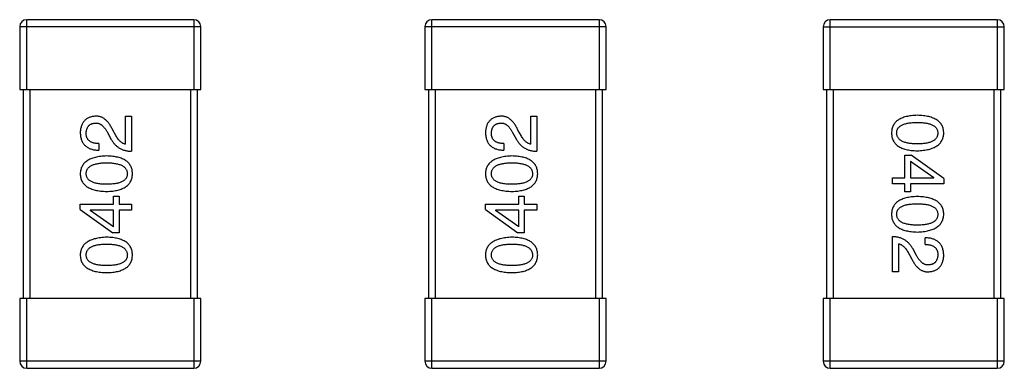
# Model space of a CAD drawing. Header units: millimetres. Extents: x 134 to 283, y 142 to 332.
# Tile 47 of 145: x 207.07 to 209.9, y 169.05 to 170.05. Entities that reach past the tile are written whole.
import ezdxf

# ---------------------------------------------------------------- set-up
doc = ezdxf.new("R2010")
doc.units = ezdxf.units.MM
doc.header["$LTSCALE"] = 0.1
doc.layers.get('0').update_dxf_attribs({"linetype": 'CONTINUOUS'})

msp = doc.modelspace()

# ---------------------------------------------------------------- linework, layer by layer
at = {"color": 7, "linetype": 'Continuous'}
for p, q in [((207.5726, 170.0504), (207.0926, 170.0504)), ((207.0926, 169.8504), (207.0926, 170.0504)), ((207.5726, 170.0504), (207.5726, 169.8504)), ((208.7358, 170.0504), (208.2558, 170.0504)), ((208.2558, 169.8504), (208.2558, 170.0504)), ((208.7358, 170.0504), (208.7358, 169.8504)), ((209.879, 170.0502), (209.399, 170.0502)), ((209.399, 169.8502), (209.399, 170.0502)), ((209.879, 170.0502), (209.879, 169.8502)), ((207.0726, 170.0304), (207.5926, 170.0304)), ((207.0726, 170.0304), (207.0726, 169.8504)), ((207.5926, 169.8504), (207.5926, 170.0304)), ((208.2358, 170.0304), (208.7558, 170.0304)), ((208.2358, 170.0304), (208.2358, 169.8504)), ((208.7558, 169.8504), (208.7558, 170.0304)), ((209.379, 170.0302), (209.899, 170.0302)), ((209.379, 170.0302), (209.379, 169.8502)), ((209.899, 169.8502), (209.899, 170.0302)), ((207.0726, 169.8504), (207.5926, 169.8504)), ((207.0826, 169.8504), (207.0826, 169.2504)), ((207.1026, 169.2504), (207.1026, 169.8504)), ((207.5626, 169.8504), (207.5626, 169.2504)), ((207.5826, 169.2504), (207.5826, 169.8504)), ((208.2358, 169.8504), (208.7558, 169.8504)), ((208.2458, 169.8504), (208.2458, 169.2504)), ((208.2658, 169.2504), (208.2658, 169.8504)), ((208.7258, 169.8504), (208.7258, 169.2504)), ((208.7458, 169.2504), (208.7458, 169.8504)), ((209.379, 169.8502), (209.899, 169.8502)), ((209.389, 169.8502), (209.389, 169.2502)), ((209.409, 169.2502), (209.409, 169.8502)), ((209.869, 169.8502), (209.869, 169.2502)), ((209.889, 169.2502), (209.889, 169.8502)), ((207.3766, 169.7735), (207.3938, 169.7735)), ((207.3766, 169.6932), (207.3766, 169.7735)), ((207.3938, 169.7735), (207.3938, 169.6727)), ((208.5398, 169.7735), (208.557, 169.7735)), ((208.5398, 169.6932), (208.5398, 169.7735)), ((208.557, 169.7735), (208.557, 169.6727)), ((207.3488, 169.7178), (207.3397, 169.7333)), ((208.5119, 169.7178), (208.5029, 169.7333)), ((207.3242, 169.7268), (207.3356, 169.7071)), ((208.4874, 169.7268), (208.4988, 169.7071)), ((207.2996, 169.6948), (207.2996, 169.6759)), ((208.4628, 169.6948), (208.4628, 169.6759)), ((209.6138, 169.6619), (209.6319, 169.6619)), ((209.6138, 169.5971), (209.6138, 169.6619)), ((209.6294, 169.6446), (209.6966, 169.5979)), ((209.6294, 169.6446), (209.6294, 169.5971)), ((209.7253, 169.5946), (209.6319, 169.6619)), ((209.5778, 169.5971), (209.6138, 169.5971)), ((209.5778, 169.5791), (209.5778, 169.5971)), ((209.6294, 169.5971), (209.6966, 169.5971)), ((209.6966, 169.5971), (209.6966, 169.5979)), ((209.7253, 169.5946), (209.7253, 169.5791)), ((209.6138, 169.5791), (209.5778, 169.5791)), ((209.6138, 169.5569), (209.6138, 169.5791)), ((209.7253, 169.5791), (209.6294, 169.5791)), ((209.6294, 169.5791), (209.6294, 169.5569)), ((207.3422, 169.5436), (207.3578, 169.5436)), ((207.3422, 169.5215), (207.3422, 169.5436)), ((207.3578, 169.5436), (207.3578, 169.5215)), ((208.5054, 169.5436), (208.521, 169.5436)), ((208.5054, 169.5215), (208.5054, 169.5436)), ((208.521, 169.5436), (208.521, 169.5215)), ((209.6294, 169.5569), (209.6138, 169.5569)), ((207.2463, 169.5215), (207.3422, 169.5215)), ((207.2463, 169.5059), (207.2463, 169.5215)), ((207.2463, 169.5059), (207.3397, 169.4387)), ((207.3422, 169.5035), (207.275, 169.5035)), ((207.275, 169.5035), (207.275, 169.5026)), ((207.3422, 169.4559), (207.275, 169.5026)), ((207.3422, 169.4559), (207.3422, 169.5035)), ((207.3578, 169.5215), (207.3938, 169.5215)), ((207.3938, 169.5035), (207.3578, 169.5035)), ((207.3578, 169.5035), (207.3578, 169.4387)), ((207.3938, 169.5215), (207.3938, 169.5035)), ((208.4095, 169.5215), (208.5054, 169.5215)), ((208.4095, 169.5059), (208.4095, 169.5215)), ((208.4095, 169.5059), (208.5029, 169.4387)), ((208.5054, 169.5035), (208.4382, 169.5035)), ((208.4382, 169.5035), (208.4382, 169.5026)), ((208.5054, 169.4559), (208.4382, 169.5026)), ((208.5054, 169.4559), (208.5054, 169.5035)), ((208.521, 169.5215), (208.557, 169.5215)), ((208.557, 169.5035), (208.521, 169.5035)), ((208.521, 169.5035), (208.521, 169.4387)), ((208.557, 169.5215), (208.557, 169.5035)), ((207.3578, 169.4387), (207.3397, 169.4387)), ((208.521, 169.4387), (208.5029, 169.4387)), ((209.5778, 169.3271), (209.5778, 169.4279)), ((209.672, 169.4058), (209.672, 169.4246)), ((209.595, 169.4074), (209.595, 169.3271)), ((209.6474, 169.3738), (209.636, 169.3935)), ((209.6228, 169.3828), (209.6319, 169.3672)), ((209.595, 169.3271), (209.5778, 169.3271)), ((207.5926, 169.2504), (207.0726, 169.2504)), ((207.0726, 169.2504), (207.0726, 169.0704)), ((207.0926, 169.0504), (207.0926, 169.2504)), ((207.5726, 169.2504), (207.5726, 169.0504)), ((207.5926, 169.0704), (207.5926, 169.2504)), ((208.7558, 169.2504), (208.2358, 169.2504)), ((208.2358, 169.2504), (208.2358, 169.0704)), ((208.2558, 169.0504), (208.2558, 169.2504)), ((208.7358, 169.2504), (208.7358, 169.0504)), ((208.7558, 169.0704), (208.7558, 169.2504)), ((209.899, 169.2502), (209.379, 169.2502)), ((209.379, 169.2502), (209.379, 169.0702)), ((209.399, 169.0502), (209.399, 169.2502)), ((209.879, 169.2502), (209.879, 169.0502)), ((209.899, 169.0702), (209.899, 169.2502)), ((207.5926, 169.0704), (207.0726, 169.0704)), ((207.0926, 169.0504), (207.5726, 169.0504)), ((208.7558, 169.0704), (208.2358, 169.0704)), ((208.2558, 169.0504), (208.7358, 169.0504)), ((209.899, 169.0702), (209.379, 169.0702)), ((209.399, 169.0502), (209.879, 169.0502))]:
    msp.add_line(p, q, dxfattribs=at)
for centre, start, end in [((207.0926, 170.0304), 90, 180), ((207.5726, 170.0304), 0, 90), ((208.2558, 170.0304), 90, 180), ((208.7358, 170.0304), 0, 90), ((209.399, 170.0302), 90, 180), ((209.879, 170.0302), 0, 90), ((207.0926, 169.0704), 180, 270), ((207.5726, 169.0704), 270, 0), ((208.2558, 169.0704), 180, 270), ((208.7358, 169.0704), 270, 0), ((209.399, 169.0702), 180, 270), ((209.879, 169.0702), 270, 0)]:
    msp.add_arc(centre, 0.02, start, end, dxfattribs=at)
for points, knots in [([(207.2906, 169.7735), (207.2889, 169.7734), (207.2856, 169.7731), (207.2808, 169.7723), (207.2763, 169.7712), (207.2721, 169.7697), (207.2683, 169.7679), (207.2647, 169.7659), (207.2615, 169.7634), (207.2585, 169.7606), (207.2559, 169.7575), (207.2536, 169.7541), (207.2516, 169.7503), (207.2499, 169.7463), (207.2485, 169.7418), (207.2474, 169.7371), (207.2467, 169.7321), (207.2464, 169.7286), (207.2463, 169.7268)], [0, 0, 0, 0, 0.070688, 0.137741, 0.201612, 0.262778, 0.321223, 0.378455, 0.434411, 0.490146, 0.546362, 0.603392, 0.662208, 0.723401, 0.787372, 0.85442, 0.925153, 1, 1, 1, 1]), ([(207.3397, 169.7333), (207.339, 169.735), (207.3374, 169.7383), (207.3349, 169.743), (207.3324, 169.7474), (207.3297, 169.7515), (207.3269, 169.7552), (207.3241, 169.7586), (207.3211, 169.7616), (207.3181, 169.7643), (207.315, 169.7666), (207.3117, 169.7686), (207.3084, 169.7703), (207.305, 169.7717), (207.3015, 169.7726), (207.298, 169.7733), (207.2943, 169.7736), (207.2918, 169.7735), (207.2906, 169.7735)], [0, 0, 0, 0, 0.082731, 0.161257, 0.236138, 0.307554, 0.375712, 0.440848, 0.502916, 0.562567, 0.619798, 0.675716, 0.73039, 0.78386, 0.837315, 0.890547, 0.944917, 1, 1, 1, 1]), ([(208.4537, 169.7735), (208.4521, 169.7734), (208.4488, 169.7731), (208.444, 169.7723), (208.4395, 169.7712), (208.4353, 169.7697), (208.4315, 169.7679), (208.4279, 169.7659), (208.4246, 169.7634), (208.4217, 169.7606), (208.4191, 169.7575), (208.4168, 169.7541), (208.4148, 169.7503), (208.4131, 169.7463), (208.4117, 169.7418), (208.4106, 169.7371), (208.4099, 169.7321), (208.4096, 169.7286), (208.4095, 169.7268)], [0, 0, 0, 0, 0.070688, 0.137741, 0.201612, 0.262778, 0.321223, 0.378455, 0.434411, 0.490146, 0.546362, 0.603392, 0.662208, 0.723401, 0.787372, 0.85442, 0.925153, 1, 1, 1, 1]), ([(208.5029, 169.7333), (208.5021, 169.735), (208.5006, 169.7383), (208.4981, 169.743), (208.4955, 169.7474), (208.4929, 169.7515), (208.4901, 169.7552), (208.4873, 169.7586), (208.4843, 169.7616), (208.4813, 169.7643), (208.4782, 169.7666), (208.4749, 169.7686), (208.4716, 169.7703), (208.4682, 169.7717), (208.4647, 169.7726), (208.4611, 169.7733), (208.4575, 169.7736), (208.455, 169.7735), (208.4537, 169.7735)], [0, 0, 0, 0, 0.082731, 0.161257, 0.236138, 0.307554, 0.375712, 0.440848, 0.502916, 0.562567, 0.619798, 0.675716, 0.73039, 0.78386, 0.837315, 0.890547, 0.944917, 1, 1, 1, 1]), ([(209.6491, 169.776), (209.6461, 169.7759), (209.6404, 169.7757), (209.6321, 169.7749), (209.6244, 169.7738), (209.6172, 169.7723), (209.6106, 169.7704), (209.6046, 169.7682), (209.5991, 169.7656), (209.5942, 169.7626), (209.5898, 169.7592), (209.586, 169.7555), (209.5828, 169.7513), (209.5801, 169.7468), (209.578, 169.7419), (209.5765, 169.7367), (209.5756, 169.731), (209.5754, 169.7271), (209.5753, 169.7252)], [0, 0, 0, 0, 0.087693, 0.170223, 0.247496, 0.319826, 0.387768, 0.451403, 0.511459, 0.568358, 0.622671, 0.675251, 0.726739, 0.778422, 0.830759, 0.884394, 0.940865, 1, 1, 1, 1]), ([(209.7253, 169.7252), (209.7252, 169.7271), (209.725, 169.731), (209.7241, 169.7367), (209.7225, 169.7419), (209.7203, 169.7468), (209.7176, 169.7513), (209.7142, 169.7555), (209.7103, 169.7592), (209.7058, 169.7626), (209.7007, 169.7656), (209.695, 169.7682), (209.6888, 169.7704), (209.682, 169.7723), (209.6746, 169.7738), (209.6666, 169.7749), (209.658, 169.7757), (209.6521, 169.7759), (209.6491, 169.776)], [0, 0, 0, 0, 0.057911, 0.113262, 0.165956, 0.217443, 0.268511, 0.319665, 0.372, 0.426129, 0.483365, 0.543779, 0.607756, 0.676562, 0.749704, 0.827713, 0.911177, 1, 1, 1, 1]), ([(207.2635, 169.7243), (207.2636, 169.7254), (207.2637, 169.7276), (207.264, 169.7308), (207.2647, 169.7338), (207.2654, 169.7366), (207.2664, 169.7391), (207.2675, 169.7415), (207.2689, 169.7437), (207.2704, 169.7457), (207.2722, 169.7474), (207.2741, 169.749), (207.2763, 169.7503), (207.2786, 169.7514), (207.2811, 169.7523), (207.2838, 169.7531), (207.2867, 169.7536), (207.2887, 169.7537), (207.2897, 169.7538)], [0, 0, 0, 0, 0.076112, 0.148436, 0.216883, 0.281466, 0.34298, 0.402356, 0.459881, 0.51546, 0.571111, 0.62658, 0.683162, 0.741007, 0.801404, 0.863825, 0.930544, 1, 1, 1, 1]), ([(207.2897, 169.7538), (207.2906, 169.7539), (207.2922, 169.754), (207.2946, 169.7538), (207.297, 169.7534), (207.2993, 169.7528), (207.3016, 169.7519), (207.3038, 169.7508), (207.3061, 169.7495), (207.3082, 169.7479), (207.3104, 169.7461), (207.3125, 169.744), (207.3145, 169.7417), (207.3166, 169.7392), (207.3185, 169.7364), (207.3205, 169.7334), (207.3224, 169.7302), (207.3236, 169.7279), (207.3242, 169.7268)], [0, 0, 0, 0, 0.052237, 0.103888, 0.155485, 0.207395, 0.259864, 0.31356, 0.369176, 0.4266, 0.486836, 0.550048, 0.61567, 0.685271, 0.75824, 0.834614, 0.915635, 1, 1, 1, 1]), ([(208.4267, 169.7243), (208.4268, 169.7254), (208.4269, 169.7276), (208.4272, 169.7308), (208.4278, 169.7338), (208.4286, 169.7366), (208.4296, 169.7391), (208.4307, 169.7415), (208.4321, 169.7437), (208.4336, 169.7457), (208.4354, 169.7474), (208.4373, 169.749), (208.4394, 169.7503), (208.4418, 169.7514), (208.4443, 169.7523), (208.447, 169.7531), (208.4499, 169.7536), (208.4519, 169.7537), (208.4529, 169.7538)], [0, 0, 0, 0, 0.076112, 0.148436, 0.216883, 0.281466, 0.34298, 0.402356, 0.459881, 0.51546, 0.571111, 0.62658, 0.683162, 0.741007, 0.801404, 0.863825, 0.930544, 1, 1, 1, 1]), ([(208.4529, 169.7538), (208.4537, 169.7539), (208.4553, 169.754), (208.4578, 169.7538), (208.4601, 169.7534), (208.4625, 169.7528), (208.4648, 169.7519), (208.467, 169.7508), (208.4692, 169.7495), (208.4714, 169.7479), (208.4736, 169.7461), (208.4756, 169.744), (208.4777, 169.7417), (208.4797, 169.7392), (208.4817, 169.7364), (208.4836, 169.7334), (208.4856, 169.7302), (208.4867, 169.7279), (208.4874, 169.7268)], [0, 0, 0, 0, 0.052237, 0.103888, 0.155485, 0.207395, 0.259864, 0.31356, 0.369176, 0.4266, 0.486836, 0.550048, 0.61567, 0.685271, 0.75824, 0.834614, 0.915635, 1, 1, 1, 1]), ([(209.59, 169.7252), (209.5901, 169.7264), (209.5902, 169.7288), (209.5909, 169.7323), (209.592, 169.7355), (209.5937, 169.7385), (209.5958, 169.7412), (209.5983, 169.7438), (209.6014, 169.746), (209.6049, 169.748), (209.6088, 169.7498), (209.6132, 169.7513), (209.6181, 169.7526), (209.6234, 169.7537), (209.6291, 169.7545), (209.6354, 169.755), (209.6421, 169.7554), (209.6467, 169.7555), (209.6491, 169.7555)], [0, 0, 0, 0, 0.049766, 0.097012, 0.143225, 0.188786, 0.235079, 0.282962, 0.333687, 0.387747, 0.445963, 0.508657, 0.576545, 0.649868, 0.72822, 0.812712, 0.903543, 1, 1, 1, 1]), ([(209.6491, 169.7555), (209.6514, 169.7555), (209.6561, 169.7554), (209.6628, 169.755), (209.669, 169.7545), (209.6748, 169.7537), (209.6801, 169.7526), (209.6849, 169.7513), (209.6893, 169.7498), (209.6933, 169.748), (209.6968, 169.746), (209.6998, 169.7438), (209.7023, 169.7412), (209.7045, 169.7385), (209.7061, 169.7355), (209.7073, 169.7323), (209.7079, 169.7288), (209.708, 169.7264), (209.7081, 169.7252)], [0, 0, 0, 0, 0.096452, 0.187278, 0.271765, 0.350519, 0.423437, 0.491321, 0.554011, 0.612224, 0.666281, 0.717003, 0.764884, 0.811423, 0.856783, 0.902993, 0.950236, 1, 1, 1, 1]), ([(207.2463, 169.7268), (207.2464, 169.7247), (207.2466, 169.7208), (207.2474, 169.7151), (207.2486, 169.7098), (207.2501, 169.7049), (207.2521, 169.7003), (207.2545, 169.6962), (207.2572, 169.6924), (207.2604, 169.689), (207.2639, 169.686), (207.2679, 169.6834), (207.2722, 169.6812), (207.2769, 169.6793), (207.282, 169.6779), (207.2875, 169.6768), (207.2934, 169.6762), (207.2975, 169.676), (207.2996, 169.6759)], [0, 0, 0, 0, 0.07282, 0.141057, 0.2062, 0.267672, 0.326735, 0.383519, 0.439188, 0.494454, 0.549628, 0.605958, 0.66397, 0.72402, 0.787502, 0.854127, 0.925065, 1, 1, 1, 1]), ([(207.2996, 169.6948), (207.2981, 169.6949), (207.2953, 169.695), (207.2912, 169.6954), (207.2874, 169.696), (207.2839, 169.6969), (207.2806, 169.698), (207.2776, 169.6992), (207.2749, 169.7008), (207.2725, 169.7025), (207.2704, 169.7045), (207.2685, 169.7067), (207.267, 169.7091), (207.2657, 169.7117), (207.2647, 169.7146), (207.264, 169.7176), (207.2636, 169.7209), (207.2635, 169.7231), (207.2635, 169.7243)], [0, 0, 0, 0, 0.082594, 0.15978, 0.232961, 0.301462, 0.365595, 0.426678, 0.484662, 0.540809, 0.595146, 0.648401, 0.702272, 0.757102, 0.813447, 0.872233, 0.934055, 1, 1, 1, 1]), ([(207.3356, 169.7071), (207.3364, 169.7057), (207.3379, 169.703), (207.3404, 169.6992), (207.3431, 169.6956), (207.346, 169.6923), (207.349, 169.6893), (207.3523, 169.6865), (207.3556, 169.6839), (207.3592, 169.6816), (207.3629, 169.6796), (207.3668, 169.6778), (207.3709, 169.6763), (207.3752, 169.6751), (207.3796, 169.6741), (207.3842, 169.6734), (207.389, 169.6729), (207.3922, 169.6727), (207.3938, 169.6727)], [0, 0, 0, 0, 0.065828, 0.130094, 0.192451, 0.254037, 0.313974, 0.373757, 0.433048, 0.492243, 0.551902, 0.611758, 0.672678, 0.734814, 0.798569, 0.863693, 0.930488, 1, 1, 1, 1]), ([(207.3766, 169.6932), (207.3753, 169.6934), (207.3727, 169.6939), (207.3689, 169.6956), (207.3653, 169.6977), (207.3617, 169.7006), (207.3583, 169.704), (207.355, 169.708), (207.3517, 169.7126), (207.3498, 169.716), (207.3488, 169.7178)], [0, 0, 0, 0, 0.103034, 0.208166, 0.318255, 0.434664, 0.559728, 0.695394, 0.841708, 1, 1, 1, 1]), ([(208.4095, 169.7268), (208.4096, 169.7247), (208.4098, 169.7208), (208.4106, 169.7151), (208.4117, 169.7098), (208.4133, 169.7049), (208.4153, 169.7003), (208.4176, 169.6962), (208.4204, 169.6924), (208.4236, 169.689), (208.4271, 169.686), (208.4311, 169.6834), (208.4354, 169.6812), (208.4401, 169.6793), (208.4452, 169.6779), (208.4507, 169.6768), (208.4566, 169.6762), (208.4607, 169.676), (208.4628, 169.6759)], [0, 0, 0, 0, 0.07282, 0.141057, 0.2062, 0.267672, 0.326735, 0.383519, 0.439188, 0.494454, 0.549628, 0.605958, 0.66397, 0.72402, 0.787502, 0.854127, 0.925065, 1, 1, 1, 1]), ([(208.4628, 169.6948), (208.4613, 169.6949), (208.4585, 169.695), (208.4544, 169.6954), (208.4506, 169.696), (208.447, 169.6969), (208.4438, 169.698), (208.4408, 169.6992), (208.4381, 169.7008), (208.4357, 169.7025), (208.4336, 169.7045), (208.4317, 169.7067), (208.4302, 169.7091), (208.4289, 169.7117), (208.4279, 169.7146), (208.4272, 169.7176), (208.4268, 169.7209), (208.4267, 169.7231), (208.4267, 169.7243)], [0, 0, 0, 0, 0.082594, 0.15978, 0.232961, 0.301462, 0.365595, 0.426678, 0.484662, 0.540809, 0.595146, 0.648401, 0.702272, 0.757102, 0.813447, 0.872233, 0.934055, 1, 1, 1, 1]), ([(208.4988, 169.7071), (208.4996, 169.7057), (208.5011, 169.703), (208.5036, 169.6992), (208.5063, 169.6956), (208.5092, 169.6923), (208.5122, 169.6893), (208.5154, 169.6865), (208.5188, 169.6839), (208.5224, 169.6816), (208.5261, 169.6796), (208.53, 169.6778), (208.5341, 169.6763), (208.5383, 169.6751), (208.5428, 169.6741), (208.5474, 169.6734), (208.5521, 169.6729), (208.5554, 169.6727), (208.557, 169.6727)], [0, 0, 0, 0, 0.065828, 0.130094, 0.192451, 0.254037, 0.313974, 0.373757, 0.433048, 0.492243, 0.551902, 0.611758, 0.672678, 0.734814, 0.798569, 0.863693, 0.930488, 1, 1, 1, 1]), ([(208.5398, 169.6932), (208.5385, 169.6934), (208.5359, 169.6939), (208.5321, 169.6956), (208.5285, 169.6977), (208.5249, 169.7006), (208.5215, 169.704), (208.5181, 169.708), (208.5149, 169.7126), (208.513, 169.716), (208.5119, 169.7178)], [0, 0, 0, 0, 0.103034, 0.208166, 0.318255, 0.434664, 0.559728, 0.695394, 0.841708, 1, 1, 1, 1]), ([(209.5753, 169.7252), (209.5754, 169.7232), (209.5756, 169.7193), (209.5765, 169.7137), (209.578, 169.7084), (209.5801, 169.7035), (209.5828, 169.699), (209.586, 169.6948), (209.5898, 169.6911), (209.5941, 169.6877), (209.5991, 169.6847), (209.6046, 169.6821), (209.6106, 169.6799), (209.6172, 169.678), (209.6244, 169.6765), (209.6321, 169.6754), (209.6404, 169.6746), (209.6461, 169.6744), (209.6491, 169.6743)], [0, 0, 0, 0, 0.059134, 0.115603, 0.169236, 0.221572, 0.273254, 0.32474, 0.377319, 0.431815, 0.488555, 0.548609, 0.612242, 0.680182, 0.75251, 0.829782, 0.91231, 1, 1, 1, 1]), ([(209.6491, 169.694), (209.6467, 169.694), (209.6422, 169.6941), (209.6356, 169.6944), (209.6294, 169.695), (209.6237, 169.6959), (209.6184, 169.697), (209.6136, 169.6983), (209.6092, 169.6999), (209.6053, 169.7017), (209.6018, 169.7038), (209.5987, 169.7061), (209.5961, 169.7086), (209.594, 169.7115), (209.5923, 169.7146), (209.5911, 169.7179), (209.5903, 169.7214), (209.5901, 169.7239), (209.59, 169.7252)], [0, 0, 0, 0, 0.094834, 0.184067, 0.267029, 0.344713, 0.417334, 0.484367, 0.546941, 0.604717, 0.65953, 0.710539, 0.759381, 0.806382, 0.853027, 0.900623, 0.949121, 1, 1, 1, 1]), ([(209.6491, 169.6743), (209.6521, 169.6745), (209.6579, 169.6747), (209.6664, 169.6756), (209.6743, 169.6768), (209.6817, 169.6783), (209.6884, 169.6802), (209.6947, 169.6825), (209.7003, 169.6851), (209.7054, 169.6881), (209.7099, 169.6915), (209.7139, 169.6952), (209.7172, 169.6993), (209.72, 169.7038), (209.7222, 169.7086), (209.7239, 169.7138), (209.7249, 169.7194), (209.7252, 169.7232), (209.7253, 169.7252)], [0, 0, 0, 0, 0.088475, 0.171606, 0.249595, 0.322626, 0.391327, 0.455765, 0.516374, 0.573675, 0.628522, 0.681161, 0.732559, 0.783563, 0.83504, 0.887639, 0.942585, 1, 1, 1, 1]), ([(209.7081, 169.7252), (209.708, 169.7239), (209.7079, 169.7214), (209.7073, 169.7179), (209.7061, 169.7146), (209.7045, 169.7115), (209.7023, 169.7087), (209.6998, 169.7061), (209.6968, 169.7038), (209.6933, 169.7017), (209.6893, 169.6999), (209.6849, 169.6983), (209.6801, 169.697), (209.6748, 169.6959), (209.669, 169.695), (209.6628, 169.6944), (209.6561, 169.6941), (209.6514, 169.694), (209.6491, 169.694)], [0, 0, 0, 0, 0.050604, 0.098688, 0.145699, 0.191791, 0.238625, 0.286717, 0.337546, 0.391814, 0.449755, 0.512106, 0.579685, 0.652048, 0.730262, 0.814146, 0.904281, 1, 1, 1, 1]), ([(207.3225, 169.6594), (207.3195, 169.6592), (207.3137, 169.659), (207.3052, 169.6581), (207.2973, 169.6569), (207.2899, 169.6554), (207.2831, 169.6535), (207.2769, 169.6512), (207.2713, 169.6486), (207.2662, 169.6456), (207.2617, 169.6422), (207.2577, 169.6385), (207.2544, 169.6344), (207.2516, 169.6299), (207.2494, 169.6251), (207.2477, 169.6199), (207.2467, 169.6143), (207.2464, 169.6105), (207.2463, 169.6086)], [0, 0, 0, 0, 0.088475, 0.171606, 0.249595, 0.322626, 0.391327, 0.455765, 0.516374, 0.573675, 0.628522, 0.681161, 0.732559, 0.783563, 0.83504, 0.887639, 0.942585, 1, 1, 1, 1]), ([(207.3963, 169.6086), (207.3962, 169.6105), (207.396, 169.6144), (207.3951, 169.6201), (207.3936, 169.6253), (207.3915, 169.6302), (207.3888, 169.6347), (207.3856, 169.6389), (207.3818, 169.6426), (207.3775, 169.646), (207.3725, 169.649), (207.367, 169.6516), (207.361, 169.6538), (207.3544, 169.6557), (207.3472, 169.6572), (207.3395, 169.6583), (207.3312, 169.6591), (207.3255, 169.6593), (207.3225, 169.6594)], [0, 0, 0, 0, 0.059134, 0.115603, 0.169236, 0.221572, 0.273254, 0.32474, 0.377319, 0.431815, 0.488555, 0.548609, 0.612242, 0.680182, 0.75251, 0.829782, 0.91231, 1, 1, 1, 1]), ([(208.4857, 169.6594), (208.4827, 169.6592), (208.4768, 169.659), (208.4684, 169.6581), (208.4605, 169.6569), (208.4531, 169.6554), (208.4463, 169.6535), (208.4401, 169.6512), (208.4345, 169.6486), (208.4294, 169.6456), (208.4249, 169.6422), (208.4209, 169.6385), (208.4175, 169.6344), (208.4147, 169.6299), (208.4126, 169.6251), (208.4109, 169.6199), (208.4098, 169.6143), (208.4096, 169.6105), (208.4095, 169.6086)], [0, 0, 0, 0, 0.088475, 0.171606, 0.249595, 0.322626, 0.391327, 0.455765, 0.516374, 0.573675, 0.628522, 0.681161, 0.732559, 0.783563, 0.83504, 0.887639, 0.942585, 1, 1, 1, 1]), ([(208.5595, 169.6086), (208.5594, 169.6105), (208.5592, 169.6144), (208.5583, 169.6201), (208.5567, 169.6253), (208.5547, 169.6302), (208.552, 169.6347), (208.5488, 169.6389), (208.545, 169.6426), (208.5406, 169.646), (208.5357, 169.649), (208.5302, 169.6516), (208.5242, 169.6538), (208.5176, 169.6557), (208.5104, 169.6572), (208.5027, 169.6583), (208.4944, 169.6591), (208.4887, 169.6593), (208.4857, 169.6594)], [0, 0, 0, 0, 0.059134, 0.115603, 0.169236, 0.221572, 0.273254, 0.32474, 0.377319, 0.431815, 0.488555, 0.548609, 0.612242, 0.680182, 0.75251, 0.829782, 0.91231, 1, 1, 1, 1]), ([(207.2635, 169.6086), (207.2636, 169.6098), (207.2637, 169.6123), (207.2643, 169.6158), (207.2655, 169.6192), (207.2671, 169.6223), (207.2693, 169.6251), (207.2718, 169.6276), (207.2748, 169.6299), (207.2783, 169.632), (207.2823, 169.6339), (207.2867, 169.6354), (207.2915, 169.6367), (207.2968, 169.6378), (207.3026, 169.6387), (207.3088, 169.6393), (207.3155, 169.6396), (207.3202, 169.6397), (207.3225, 169.6397)], [0, 0, 0, 0, 0.050604, 0.098688, 0.145699, 0.191791, 0.238625, 0.286717, 0.337546, 0.391814, 0.449755, 0.512106, 0.579685, 0.652048, 0.730262, 0.814146, 0.904281, 1, 1, 1, 1]), ([(207.3225, 169.6397), (207.3249, 169.6397), (207.3294, 169.6396), (207.336, 169.6393), (207.3422, 169.6387), (207.3479, 169.6378), (207.3532, 169.6368), (207.358, 169.6354), (207.3624, 169.6339), (207.3663, 169.632), (207.3698, 169.63), (207.3729, 169.6276), (207.3755, 169.6251), (207.3776, 169.6222), (207.3793, 169.6192), (207.3805, 169.6158), (207.3813, 169.6123), (207.3815, 169.6098), (207.3816, 169.6086)], [0, 0, 0, 0, 0.094834, 0.184067, 0.267029, 0.344713, 0.417334, 0.484367, 0.546941, 0.604717, 0.65953, 0.710539, 0.759381, 0.806382, 0.853027, 0.900623, 0.949121, 1, 1, 1, 1]), ([(208.4267, 169.6086), (208.4267, 169.6098), (208.4268, 169.6123), (208.4275, 169.6158), (208.4287, 169.6192), (208.4303, 169.6223), (208.4324, 169.6251), (208.435, 169.6276), (208.438, 169.6299), (208.4415, 169.632), (208.4454, 169.6339), (208.4498, 169.6354), (208.4547, 169.6367), (208.46, 169.6378), (208.4658, 169.6387), (208.472, 169.6393), (208.4787, 169.6396), (208.4833, 169.6397), (208.4857, 169.6397)], [0, 0, 0, 0, 0.050604, 0.098688, 0.145699, 0.191791, 0.238625, 0.286717, 0.337546, 0.391814, 0.449755, 0.512106, 0.579685, 0.652048, 0.730262, 0.814146, 0.904281, 1, 1, 1, 1]), ([(208.4857, 169.6397), (208.4881, 169.6397), (208.4926, 169.6396), (208.4992, 169.6393), (208.5054, 169.6387), (208.5111, 169.6378), (208.5164, 169.6368), (208.5212, 169.6354), (208.5256, 169.6339), (208.5295, 169.632), (208.533, 169.63), (208.5361, 169.6276), (208.5387, 169.6251), (208.5408, 169.6222), (208.5425, 169.6192), (208.5437, 169.6158), (208.5445, 169.6123), (208.5446, 169.6098), (208.5447, 169.6086)], [0, 0, 0, 0, 0.094834, 0.184067, 0.267029, 0.344713, 0.417334, 0.484367, 0.546941, 0.604717, 0.65953, 0.710539, 0.759381, 0.806382, 0.853027, 0.900623, 0.949121, 1, 1, 1, 1]), ([(207.2463, 169.6086), (207.2464, 169.6066), (207.2466, 169.6027), (207.2475, 169.597), (207.2491, 169.5918), (207.2513, 169.5869), (207.254, 169.5824), (207.2574, 169.5782), (207.2613, 169.5745), (207.2658, 169.5711), (207.2709, 169.5681), (207.2766, 169.5655), (207.2828, 169.5633), (207.2896, 169.5614), (207.297, 169.5599), (207.305, 169.5588), (207.3136, 169.558), (207.3195, 169.5578), (207.3225, 169.5577)], [0, 0, 0, 0, 0.057911, 0.113262, 0.165956, 0.217443, 0.268511, 0.319665, 0.372, 0.426129, 0.483365, 0.543779, 0.607756, 0.676562, 0.749704, 0.827713, 0.911177, 1, 1, 1, 1]), ([(207.3225, 169.5782), (207.3202, 169.5782), (207.3155, 169.5783), (207.3088, 169.5787), (207.3026, 169.5792), (207.2968, 169.58), (207.2915, 169.5811), (207.2867, 169.5824), (207.2823, 169.5839), (207.2783, 169.5857), (207.2748, 169.5877), (207.2718, 169.59), (207.2693, 169.5925), (207.2671, 169.5952), (207.2655, 169.5982), (207.2643, 169.6015), (207.2637, 169.6049), (207.2636, 169.6073), (207.2635, 169.6086)], [0, 0, 0, 0, 0.096452, 0.187278, 0.271765, 0.350519, 0.423437, 0.491321, 0.554011, 0.612224, 0.666281, 0.717003, 0.764884, 0.811423, 0.856783, 0.902993, 0.950236, 1, 1, 1, 1]), ([(207.3816, 169.6086), (207.3815, 169.6073), (207.3814, 169.6049), (207.3807, 169.6015), (207.3796, 169.5982), (207.3779, 169.5952), (207.3758, 169.5925), (207.3733, 169.59), (207.3702, 169.5877), (207.3667, 169.5857), (207.3628, 169.5839), (207.3584, 169.5824), (207.3535, 169.5811), (207.3482, 169.58), (207.3425, 169.5792), (207.3362, 169.5787), (207.3295, 169.5783), (207.3249, 169.5782), (207.3225, 169.5782)], [0, 0, 0, 0, 0.049766, 0.097012, 0.143225, 0.188786, 0.235079, 0.282962, 0.333687, 0.387747, 0.445963, 0.508657, 0.576545, 0.649868, 0.72822, 0.812712, 0.903543, 1, 1, 1, 1]), ([(207.3225, 169.5577), (207.3255, 169.5578), (207.3312, 169.558), (207.3395, 169.5588), (207.3472, 169.5599), (207.3544, 169.5614), (207.361, 169.5633), (207.367, 169.5655), (207.3725, 169.5681), (207.3774, 169.5712), (207.3818, 169.5745), (207.3856, 169.5782), (207.3888, 169.5824), (207.3915, 169.5869), (207.3936, 169.5918), (207.3951, 169.5971), (207.396, 169.6027), (207.3962, 169.6066), (207.3963, 169.6086)], [0, 0, 0, 0, 0.087693, 0.170223, 0.247496, 0.319826, 0.387768, 0.451403, 0.511459, 0.568358, 0.622671, 0.675251, 0.726739, 0.778422, 0.830759, 0.884394, 0.940865, 1, 1, 1, 1]), ([(208.4095, 169.6086), (208.4096, 169.6066), (208.4097, 169.6027), (208.4107, 169.597), (208.4123, 169.5918), (208.4144, 169.5869), (208.4172, 169.5824), (208.4205, 169.5782), (208.4245, 169.5745), (208.429, 169.5711), (208.4341, 169.5681), (208.4397, 169.5655), (208.446, 169.5633), (208.4528, 169.5614), (208.4602, 169.5599), (208.4682, 169.5588), (208.4768, 169.558), (208.4827, 169.5578), (208.4857, 169.5577)], [0, 0, 0, 0, 0.057911, 0.113262, 0.165956, 0.217443, 0.268511, 0.319665, 0.372, 0.426129, 0.483365, 0.543779, 0.607756, 0.676562, 0.749704, 0.827713, 0.911177, 1, 1, 1, 1]), ([(208.4857, 169.5782), (208.4833, 169.5782), (208.4787, 169.5783), (208.472, 169.5787), (208.4658, 169.5792), (208.46, 169.58), (208.4547, 169.5811), (208.4498, 169.5824), (208.4454, 169.5839), (208.4415, 169.5857), (208.438, 169.5877), (208.435, 169.59), (208.4324, 169.5925), (208.4303, 169.5952), (208.4287, 169.5982), (208.4275, 169.6015), (208.4268, 169.6049), (208.4267, 169.6073), (208.4267, 169.6086)], [0, 0, 0, 0, 0.096452, 0.187278, 0.271765, 0.350519, 0.423437, 0.491321, 0.554011, 0.612224, 0.666281, 0.717003, 0.764884, 0.811423, 0.856783, 0.902993, 0.950236, 1, 1, 1, 1]), ([(208.5447, 169.6086), (208.5447, 169.6073), (208.5446, 169.6049), (208.5439, 169.6015), (208.5428, 169.5982), (208.5411, 169.5952), (208.539, 169.5925), (208.5364, 169.59), (208.5334, 169.5877), (208.5299, 169.5857), (208.526, 169.5839), (208.5216, 169.5824), (208.5167, 169.5811), (208.5114, 169.58), (208.5056, 169.5792), (208.4994, 169.5787), (208.4927, 169.5783), (208.4881, 169.5782), (208.4857, 169.5782)], [0, 0, 0, 0, 0.049766, 0.097012, 0.143225, 0.188786, 0.235079, 0.282962, 0.333687, 0.387747, 0.445963, 0.508657, 0.576545, 0.649868, 0.72822, 0.812712, 0.903543, 1, 1, 1, 1]), ([(208.4857, 169.5577), (208.4887, 169.5578), (208.4944, 169.558), (208.5027, 169.5588), (208.5104, 169.5599), (208.5176, 169.5614), (208.5242, 169.5633), (208.5302, 169.5655), (208.5357, 169.5681), (208.5406, 169.5712), (208.545, 169.5745), (208.5488, 169.5782), (208.552, 169.5824), (208.5547, 169.5869), (208.5567, 169.5918), (208.5583, 169.5971), (208.5592, 169.6027), (208.5594, 169.6066), (208.5595, 169.6086)], [0, 0, 0, 0, 0.087693, 0.170223, 0.247496, 0.319826, 0.387768, 0.451403, 0.511459, 0.568358, 0.622671, 0.675251, 0.726739, 0.778422, 0.830759, 0.884394, 0.940865, 1, 1, 1, 1]), ([(209.6491, 169.5428), (209.6461, 169.5427), (209.6404, 169.5425), (209.6321, 169.5418), (209.6244, 169.5407), (209.6172, 169.5391), (209.6106, 169.5373), (209.6046, 169.535), (209.5991, 169.5324), (209.5942, 169.5294), (209.5898, 169.5261), (209.586, 169.5223), (209.5828, 169.5182), (209.5801, 169.5137), (209.578, 169.5088), (209.5765, 169.5035), (209.5756, 169.4979), (209.5754, 169.494), (209.5753, 169.492)], [0, 0, 0, 0, 0.087693, 0.170223, 0.247496, 0.319826, 0.387768, 0.451403, 0.511459, 0.568358, 0.622671, 0.675251, 0.726739, 0.778422, 0.830759, 0.884394, 0.940865, 1, 1, 1, 1]), ([(209.7253, 169.492), (209.7252, 169.494), (209.725, 169.4979), (209.7241, 169.5035), (209.7225, 169.5088), (209.7203, 169.5137), (209.7176, 169.5182), (209.7142, 169.5223), (209.7103, 169.5261), (209.7058, 169.5294), (209.7007, 169.5324), (209.695, 169.535), (209.6888, 169.5373), (209.682, 169.5391), (209.6746, 169.5407), (209.6666, 169.5418), (209.658, 169.5425), (209.6521, 169.5427), (209.6491, 169.5428)], [0, 0, 0, 0, 0.057911, 0.113262, 0.165956, 0.217443, 0.268511, 0.319665, 0.372, 0.426129, 0.483365, 0.543779, 0.607756, 0.676562, 0.749704, 0.827713, 0.911177, 1, 1, 1, 1]), ([(209.59, 169.492), (209.5901, 169.4932), (209.5902, 169.4956), (209.5909, 169.4991), (209.592, 169.5024), (209.5937, 169.5053), (209.5958, 169.5081), (209.5983, 169.5106), (209.6014, 169.5129), (209.6049, 169.5149), (209.6088, 169.5166), (209.6132, 169.5182), (209.6181, 169.5194), (209.6234, 169.5205), (209.6291, 169.5213), (209.6354, 169.5219), (209.6421, 169.5223), (209.6467, 169.5223), (209.6491, 169.5223)], [0, 0, 0, 0, 0.049766, 0.097012, 0.143225, 0.188786, 0.235079, 0.282962, 0.333687, 0.387747, 0.445963, 0.508657, 0.576545, 0.649868, 0.72822, 0.812712, 0.903543, 1, 1, 1, 1]), ([(209.6491, 169.5223), (209.6514, 169.5223), (209.6561, 169.5223), (209.6628, 169.5219), (209.669, 169.5213), (209.6748, 169.5205), (209.6801, 169.5194), (209.6849, 169.5182), (209.6893, 169.5166), (209.6933, 169.5149), (209.6968, 169.5129), (209.6998, 169.5106), (209.7023, 169.5081), (209.7045, 169.5053), (209.7061, 169.5023), (209.7073, 169.4991), (209.7079, 169.4956), (209.708, 169.4932), (209.7081, 169.492)], [0, 0, 0, 0, 0.096452, 0.187278, 0.271765, 0.350519, 0.423437, 0.491321, 0.554011, 0.612224, 0.666281, 0.717003, 0.764884, 0.811423, 0.856783, 0.902993, 0.950236, 1, 1, 1, 1]), ([(209.5753, 169.492), (209.5754, 169.49), (209.5756, 169.4861), (209.5765, 169.4805), (209.578, 169.4753), (209.5801, 169.4704), (209.5828, 169.4658), (209.586, 169.4617), (209.5898, 169.4579), (209.5941, 169.4546), (209.5991, 169.4516), (209.6046, 169.449), (209.6106, 169.4467), (209.6172, 169.4449), (209.6244, 169.4434), (209.6321, 169.4423), (209.6404, 169.4415), (209.6461, 169.4413), (209.6491, 169.4412)], [0, 0, 0, 0, 0.059134, 0.115603, 0.169236, 0.221572, 0.273254, 0.32474, 0.377319, 0.431815, 0.488555, 0.548609, 0.612242, 0.680182, 0.75251, 0.829782, 0.91231, 1, 1, 1, 1]), ([(209.6491, 169.4609), (209.6467, 169.4609), (209.6422, 169.4609), (209.6356, 169.4613), (209.6294, 169.4619), (209.6237, 169.4627), (209.6184, 169.4638), (209.6136, 169.4651), (209.6092, 169.4667), (209.6053, 169.4685), (209.6018, 169.4706), (209.5987, 169.4729), (209.5961, 169.4755), (209.594, 169.4783), (209.5923, 169.4814), (209.5911, 169.4847), (209.5903, 169.4883), (209.5901, 169.4907), (209.59, 169.492)], [0, 0, 0, 0, 0.094834, 0.184067, 0.267029, 0.344713, 0.417334, 0.484367, 0.546941, 0.604717, 0.65953, 0.710539, 0.759381, 0.806382, 0.853027, 0.900623, 0.949121, 1, 1, 1, 1]), ([(209.7081, 169.492), (209.708, 169.4907), (209.7079, 169.4883), (209.7073, 169.4847), (209.7061, 169.4814), (209.7045, 169.4783), (209.7023, 169.4755), (209.6998, 169.4729), (209.6968, 169.4706), (209.6933, 169.4685), (209.6893, 169.4667), (209.6849, 169.4651), (209.6801, 169.4638), (209.6748, 169.4627), (209.669, 169.4619), (209.6628, 169.4613), (209.6561, 169.4609), (209.6514, 169.4609), (209.6491, 169.4609)], [0, 0, 0, 0, 0.050604, 0.098688, 0.145699, 0.191791, 0.238625, 0.286717, 0.337546, 0.391814, 0.449755, 0.512106, 0.579685, 0.652048, 0.730262, 0.814146, 0.904281, 1, 1, 1, 1]), ([(209.6491, 169.4412), (209.6521, 169.4413), (209.6579, 169.4416), (209.6664, 169.4424), (209.6743, 169.4436), (209.6817, 169.4452), (209.6884, 169.4471), (209.6947, 169.4493), (209.7003, 169.452), (209.7054, 169.455), (209.7099, 169.4584), (209.7139, 169.4621), (209.7172, 169.4662), (209.72, 169.4707), (209.7222, 169.4755), (209.7239, 169.4807), (209.7249, 169.4862), (209.7252, 169.4901), (209.7253, 169.492)], [0, 0, 0, 0, 0.088475, 0.171606, 0.249595, 0.322626, 0.391327, 0.455765, 0.516374, 0.573675, 0.628522, 0.681161, 0.732559, 0.783563, 0.83504, 0.887639, 0.942585, 1, 1, 1, 1]), ([(207.3225, 169.4262), (207.3195, 169.4261), (207.3137, 169.4258), (207.3052, 169.425), (207.2973, 169.4238), (207.2899, 169.4222), (207.2831, 169.4203), (207.2769, 169.4181), (207.2713, 169.4154), (207.2662, 169.4124), (207.2617, 169.409), (207.2577, 169.4053), (207.2544, 169.4012), (207.2516, 169.3968), (207.2494, 169.3919), (207.2477, 169.3867), (207.2467, 169.3812), (207.2464, 169.3774), (207.2463, 169.3754)], [0, 0, 0, 0, 0.088475, 0.171606, 0.249595, 0.322626, 0.391327, 0.455765, 0.516374, 0.573675, 0.628522, 0.681161, 0.732559, 0.783563, 0.83504, 0.887639, 0.942585, 1, 1, 1, 1]), ([(207.3963, 169.3754), (207.3962, 169.3774), (207.396, 169.3813), (207.3951, 169.3869), (207.3936, 169.3922), (207.3915, 169.3971), (207.3888, 169.4016), (207.3856, 169.4057), (207.3818, 169.4095), (207.3775, 169.4128), (207.3725, 169.4158), (207.367, 169.4184), (207.361, 169.4207), (207.3544, 169.4225), (207.3472, 169.4241), (207.3395, 169.4252), (207.3312, 169.4259), (207.3255, 169.4261), (207.3225, 169.4262)], [0, 0, 0, 0, 0.059134, 0.115603, 0.169236, 0.221572, 0.273254, 0.32474, 0.377319, 0.431815, 0.488555, 0.548609, 0.612242, 0.680182, 0.75251, 0.829782, 0.91231, 1, 1, 1, 1]), ([(208.4857, 169.4262), (208.4827, 169.4261), (208.4768, 169.4258), (208.4684, 169.425), (208.4605, 169.4238), (208.4531, 169.4222), (208.4463, 169.4203), (208.4401, 169.4181), (208.4345, 169.4154), (208.4294, 169.4124), (208.4249, 169.409), (208.4209, 169.4053), (208.4175, 169.4012), (208.4147, 169.3968), (208.4126, 169.3919), (208.4109, 169.3867), (208.4098, 169.3812), (208.4096, 169.3774), (208.4095, 169.3754)], [0, 0, 0, 0, 0.088475, 0.171606, 0.249595, 0.322626, 0.391327, 0.455765, 0.516374, 0.573675, 0.628522, 0.681161, 0.732559, 0.783563, 0.83504, 0.887639, 0.942585, 1, 1, 1, 1]), ([(208.5595, 169.3754), (208.5594, 169.3774), (208.5592, 169.3813), (208.5583, 169.3869), (208.5567, 169.3922), (208.5547, 169.3971), (208.552, 169.4016), (208.5488, 169.4057), (208.545, 169.4095), (208.5406, 169.4128), (208.5357, 169.4158), (208.5302, 169.4184), (208.5242, 169.4207), (208.5176, 169.4225), (208.5104, 169.4241), (208.5027, 169.4252), (208.4944, 169.4259), (208.4887, 169.4261), (208.4857, 169.4262)], [0, 0, 0, 0, 0.059134, 0.115603, 0.169236, 0.221572, 0.273254, 0.32474, 0.377319, 0.431815, 0.488555, 0.548609, 0.612242, 0.680182, 0.75251, 0.829782, 0.91231, 1, 1, 1, 1]), ([(209.636, 169.3935), (209.6352, 169.3948), (209.6337, 169.3975), (209.6312, 169.4013), (209.6285, 169.4049), (209.6256, 169.4082), (209.6226, 169.4113), (209.6193, 169.4141), (209.616, 169.4166), (209.6124, 169.4189), (209.6087, 169.421), (209.6048, 169.4227), (209.6007, 169.4243), (209.5964, 169.4255), (209.592, 169.4265), (209.5874, 169.4272), (209.5826, 169.4277), (209.5794, 169.4278), (209.5778, 169.4279)], [0, 0, 0, 0, 0.065828, 0.130094, 0.192451, 0.254037, 0.313974, 0.373757, 0.433048, 0.492243, 0.551902, 0.611758, 0.672678, 0.734814, 0.798569, 0.863693, 0.930488, 1, 1, 1, 1]), ([(209.7253, 169.3738), (209.7252, 169.3758), (209.725, 169.3797), (209.7242, 169.3854), (209.723, 169.3907), (209.7214, 169.3957), (209.7195, 169.4002), (209.7171, 169.4044), (209.7144, 169.4082), (209.7112, 169.4116), (209.7077, 169.4146), (209.7037, 169.4172), (209.6994, 169.4194), (209.6947, 169.4212), (209.6896, 169.4227), (209.6841, 169.4237), (209.6782, 169.4244), (209.6741, 169.4245), (209.672, 169.4246)], [0, 0, 0, 0, 0.07282, 0.141057, 0.2062, 0.267672, 0.326735, 0.383519, 0.439188, 0.494454, 0.549628, 0.605958, 0.66397, 0.72402, 0.787502, 0.854127, 0.925065, 1, 1, 1, 1]), ([(207.2635, 169.3754), (207.2636, 169.3767), (207.2637, 169.3791), (207.2643, 169.3827), (207.2655, 169.386), (207.2671, 169.3891), (207.2693, 169.3919), (207.2718, 169.3945), (207.2748, 169.3968), (207.2783, 169.3989), (207.2823, 169.4007), (207.2867, 169.4023), (207.2915, 169.4036), (207.2968, 169.4047), (207.3026, 169.4055), (207.3088, 169.4061), (207.3155, 169.4065), (207.3202, 169.4065), (207.3225, 169.4066)], [0, 0, 0, 0, 0.050604, 0.098688, 0.145699, 0.191791, 0.238625, 0.286717, 0.337546, 0.391814, 0.449755, 0.512106, 0.579685, 0.652048, 0.730262, 0.814146, 0.904281, 1, 1, 1, 1]), ([(207.3225, 169.4066), (207.3249, 169.4065), (207.3294, 169.4065), (207.336, 169.4061), (207.3422, 169.4055), (207.3479, 169.4047), (207.3532, 169.4036), (207.358, 169.4023), (207.3624, 169.4007), (207.3663, 169.3989), (207.3698, 169.3968), (207.3729, 169.3945), (207.3755, 169.3919), (207.3776, 169.3891), (207.3793, 169.386), (207.3805, 169.3827), (207.3813, 169.3791), (207.3815, 169.3767), (207.3816, 169.3754)], [0, 0, 0, 0, 0.094834, 0.184067, 0.267029, 0.344713, 0.417334, 0.484367, 0.546941, 0.604717, 0.65953, 0.710539, 0.759381, 0.806382, 0.853027, 0.900623, 0.949121, 1, 1, 1, 1]), ([(208.4267, 169.3754), (208.4267, 169.3767), (208.4268, 169.3791), (208.4275, 169.3827), (208.4287, 169.386), (208.4303, 169.3891), (208.4324, 169.3919), (208.435, 169.3945), (208.438, 169.3968), (208.4415, 169.3989), (208.4454, 169.4007), (208.4498, 169.4023), (208.4547, 169.4036), (208.46, 169.4047), (208.4658, 169.4055), (208.472, 169.4061), (208.4787, 169.4065), (208.4833, 169.4065), (208.4857, 169.4066)], [0, 0, 0, 0, 0.050604, 0.098688, 0.145699, 0.191791, 0.238625, 0.286717, 0.337546, 0.391814, 0.449755, 0.512106, 0.579685, 0.652048, 0.730262, 0.814146, 0.904281, 1, 1, 1, 1]), ([(208.4857, 169.4066), (208.4881, 169.4065), (208.4926, 169.4065), (208.4992, 169.4061), (208.5054, 169.4055), (208.5111, 169.4047), (208.5164, 169.4036), (208.5212, 169.4023), (208.5256, 169.4007), (208.5295, 169.3989), (208.533, 169.3968), (208.5361, 169.3945), (208.5387, 169.3919), (208.5408, 169.3891), (208.5425, 169.386), (208.5437, 169.3827), (208.5445, 169.3791), (208.5446, 169.3767), (208.5447, 169.3754)], [0, 0, 0, 0, 0.094834, 0.184067, 0.267029, 0.344713, 0.417334, 0.484367, 0.546941, 0.604717, 0.65953, 0.710539, 0.759381, 0.806382, 0.853027, 0.900623, 0.949121, 1, 1, 1, 1]), ([(209.595, 169.4074), (209.5963, 169.4071), (209.5989, 169.4066), (209.6027, 169.405), (209.6063, 169.4028), (209.6099, 169.4), (209.6133, 169.3966), (209.6166, 169.3926), (209.6199, 169.3879), (209.6218, 169.3846), (209.6228, 169.3828)], [0, 0, 0, 0, 0.103034, 0.208166, 0.318255, 0.434664, 0.559728, 0.695394, 0.841708, 1, 1, 1, 1]), ([(209.672, 169.4058), (209.6735, 169.4057), (209.6763, 169.4056), (209.6804, 169.4052), (209.6842, 169.4046), (209.6877, 169.4037), (209.691, 169.4026), (209.694, 169.4013), (209.6967, 169.3998), (209.6991, 169.398), (209.7012, 169.3961), (209.7031, 169.3939), (209.7046, 169.3915), (209.7059, 169.3889), (209.7069, 169.386), (209.7076, 169.3829), (209.708, 169.3797), (209.7081, 169.3774), (209.7081, 169.3763)], [0, 0, 0, 0, 0.082594, 0.15978, 0.232961, 0.301462, 0.365595, 0.426678, 0.484662, 0.540809, 0.595146, 0.648401, 0.702272, 0.757102, 0.813447, 0.872233, 0.934055, 1, 1, 1, 1]), ([(207.2463, 169.3754), (207.2464, 169.3734), (207.2466, 169.3695), (207.2475, 169.3639), (207.2491, 169.3587), (207.2513, 169.3537), (207.254, 169.3492), (207.2574, 169.3451), (207.2613, 169.3413), (207.2658, 169.338), (207.2709, 169.335), (207.2766, 169.3324), (207.2828, 169.3301), (207.2896, 169.3283), (207.297, 169.3267), (207.305, 169.3257), (207.3136, 169.3249), (207.3195, 169.3247), (207.3225, 169.3246)], [0, 0, 0, 0, 0.057911, 0.113262, 0.165956, 0.217443, 0.268511, 0.319665, 0.372, 0.426129, 0.483365, 0.543779, 0.607756, 0.676562, 0.749704, 0.827713, 0.911177, 1, 1, 1, 1]), ([(207.3225, 169.3451), (207.3202, 169.3451), (207.3155, 169.3451), (207.3088, 169.3455), (207.3026, 169.3461), (207.2968, 169.3469), (207.2915, 169.348), (207.2867, 169.3492), (207.2823, 169.3508), (207.2783, 169.3526), (207.2748, 169.3546), (207.2718, 169.3568), (207.2693, 169.3593), (207.2671, 169.3621), (207.2655, 169.3651), (207.2643, 169.3683), (207.2637, 169.3718), (207.2636, 169.3742), (207.2635, 169.3754)], [0, 0, 0, 0, 0.096452, 0.187278, 0.271765, 0.350519, 0.423437, 0.491321, 0.554011, 0.612224, 0.666281, 0.717003, 0.764884, 0.811423, 0.856783, 0.902993, 0.950236, 1, 1, 1, 1]), ([(207.3225, 169.3246), (207.3255, 169.3247), (207.3312, 169.3249), (207.3395, 169.3257), (207.3472, 169.3267), (207.3544, 169.3283), (207.361, 169.3301), (207.367, 169.3324), (207.3725, 169.335), (207.3774, 169.338), (207.3818, 169.3413), (207.3856, 169.3451), (207.3888, 169.3492), (207.3915, 169.3538), (207.3936, 169.3587), (207.3951, 169.3639), (207.396, 169.3695), (207.3962, 169.3734), (207.3963, 169.3754)], [0, 0, 0, 0, 0.087693, 0.170223, 0.247496, 0.319826, 0.387768, 0.451403, 0.511459, 0.568358, 0.622671, 0.675251, 0.726739, 0.778422, 0.830759, 0.884394, 0.940865, 1, 1, 1, 1]), ([(207.3816, 169.3754), (207.3815, 169.3742), (207.3814, 169.3718), (207.3807, 169.3683), (207.3796, 169.3651), (207.3779, 169.3621), (207.3758, 169.3593), (207.3733, 169.3568), (207.3702, 169.3546), (207.3667, 169.3526), (207.3628, 169.3508), (207.3584, 169.3492), (207.3535, 169.348), (207.3482, 169.3469), (207.3425, 169.3461), (207.3362, 169.3455), (207.3295, 169.3451), (207.3249, 169.3451), (207.3225, 169.3451)], [0, 0, 0, 0, 0.049766, 0.097012, 0.143225, 0.188786, 0.235079, 0.282962, 0.333687, 0.387747, 0.445963, 0.508657, 0.576545, 0.649868, 0.72822, 0.812712, 0.903543, 1, 1, 1, 1]), ([(208.4095, 169.3754), (208.4096, 169.3734), (208.4097, 169.3695), (208.4107, 169.3639), (208.4123, 169.3587), (208.4144, 169.3537), (208.4172, 169.3492), (208.4205, 169.3451), (208.4245, 169.3413), (208.429, 169.338), (208.4341, 169.335), (208.4397, 169.3324), (208.446, 169.3301), (208.4528, 169.3283), (208.4602, 169.3267), (208.4682, 169.3257), (208.4768, 169.3249), (208.4827, 169.3247), (208.4857, 169.3246)], [0, 0, 0, 0, 0.057911, 0.113262, 0.165956, 0.217443, 0.268511, 0.319665, 0.372, 0.426129, 0.483365, 0.543779, 0.607756, 0.676562, 0.749704, 0.827713, 0.911177, 1, 1, 1, 1]), ([(208.4857, 169.3451), (208.4833, 169.3451), (208.4787, 169.3451), (208.472, 169.3455), (208.4658, 169.3461), (208.46, 169.3469), (208.4547, 169.348), (208.4498, 169.3492), (208.4454, 169.3508), (208.4415, 169.3526), (208.438, 169.3546), (208.435, 169.3568), (208.4324, 169.3593), (208.4303, 169.3621), (208.4287, 169.3651), (208.4275, 169.3683), (208.4268, 169.3718), (208.4267, 169.3742), (208.4267, 169.3754)], [0, 0, 0, 0, 0.096452, 0.187278, 0.271765, 0.350519, 0.423437, 0.491321, 0.554011, 0.612224, 0.666281, 0.717003, 0.764884, 0.811423, 0.856783, 0.902993, 0.950236, 1, 1, 1, 1]), ([(208.4857, 169.3246), (208.4887, 169.3247), (208.4944, 169.3249), (208.5027, 169.3257), (208.5104, 169.3267), (208.5176, 169.3283), (208.5242, 169.3301), (208.5302, 169.3324), (208.5357, 169.335), (208.5406, 169.338), (208.545, 169.3413), (208.5488, 169.3451), (208.552, 169.3492), (208.5547, 169.3538), (208.5567, 169.3587), (208.5583, 169.3639), (208.5592, 169.3695), (208.5594, 169.3734), (208.5595, 169.3754)], [0, 0, 0, 0, 0.087693, 0.170223, 0.247496, 0.319826, 0.387768, 0.451403, 0.511459, 0.568358, 0.622671, 0.675251, 0.726739, 0.778422, 0.830759, 0.884394, 0.940865, 1, 1, 1, 1]), ([(208.5447, 169.3754), (208.5447, 169.3742), (208.5446, 169.3718), (208.5439, 169.3683), (208.5428, 169.3651), (208.5411, 169.3621), (208.539, 169.3593), (208.5364, 169.3568), (208.5334, 169.3546), (208.5299, 169.3526), (208.526, 169.3508), (208.5216, 169.3492), (208.5167, 169.348), (208.5114, 169.3469), (208.5056, 169.3461), (208.4994, 169.3455), (208.4927, 169.3451), (208.4881, 169.3451), (208.4857, 169.3451)], [0, 0, 0, 0, 0.049766, 0.097012, 0.143225, 0.188786, 0.235079, 0.282962, 0.333687, 0.387747, 0.445963, 0.508657, 0.576545, 0.649868, 0.72822, 0.812712, 0.903543, 1, 1, 1, 1]), ([(209.6319, 169.3672), (209.6326, 169.3655), (209.6342, 169.3622), (209.6367, 169.3575), (209.6392, 169.3531), (209.6419, 169.3491), (209.6447, 169.3454), (209.6475, 169.342), (209.6505, 169.339), (209.6535, 169.3363), (209.6566, 169.3339), (209.6599, 169.3319), (209.6632, 169.3303), (209.6666, 169.3289), (209.6701, 169.3279), (209.6736, 169.3273), (209.6773, 169.327), (209.6798, 169.327), (209.681, 169.3271)], [0, 0, 0, 0, 0.082731, 0.161257, 0.236138, 0.307554, 0.375712, 0.440848, 0.502916, 0.562567, 0.619798, 0.675716, 0.73039, 0.78386, 0.837315, 0.890547, 0.944917, 1, 1, 1, 1]), ([(209.6819, 169.3467), (209.681, 169.3467), (209.6794, 169.3466), (209.677, 169.3468), (209.6746, 169.3472), (209.6723, 169.3478), (209.67, 169.3487), (209.6678, 169.3498), (209.6655, 169.3511), (209.6634, 169.3527), (209.6612, 169.3545), (209.6591, 169.3566), (209.6571, 169.3589), (209.655, 169.3614), (209.6531, 169.3641), (209.6511, 169.3671), (209.6492, 169.3704), (209.648, 169.3726), (209.6474, 169.3738)], [0, 0, 0, 0, 0.052237, 0.103888, 0.155485, 0.207395, 0.259864, 0.31356, 0.369176, 0.4266, 0.486836, 0.550048, 0.61567, 0.685271, 0.75824, 0.834614, 0.915635, 1, 1, 1, 1]), ([(209.681, 169.3271), (209.6827, 169.3272), (209.686, 169.3275), (209.6908, 169.3283), (209.6953, 169.3294), (209.6995, 169.3308), (209.7033, 169.3326), (209.7069, 169.3347), (209.7101, 169.3372), (209.7131, 169.3399), (209.7157, 169.343), (209.718, 169.3465), (209.72, 169.3502), (209.7217, 169.3543), (209.7231, 169.3587), (209.7242, 169.3635), (209.7249, 169.3685), (209.7252, 169.372), (209.7253, 169.3738)], [0, 0, 0, 0, 0.070688, 0.137741, 0.201612, 0.262778, 0.321223, 0.378455, 0.434411, 0.490146, 0.546362, 0.603392, 0.662208, 0.723401, 0.787372, 0.85442, 0.925153, 1, 1, 1, 1]), ([(209.7081, 169.3763), (209.708, 169.3751), (209.7079, 169.3729), (209.7076, 169.3697), (209.7069, 169.3668), (209.7062, 169.364), (209.7052, 169.3614), (209.7041, 169.359), (209.7027, 169.3569), (209.7012, 169.3549), (209.6994, 169.3532), (209.6975, 169.3516), (209.6953, 169.3503), (209.693, 169.3491), (209.6905, 169.3483), (209.6878, 169.3475), (209.6849, 169.347), (209.6829, 169.3468), (209.6819, 169.3467)], [0, 0, 0, 0, 0.076112, 0.148436, 0.216883, 0.281466, 0.34298, 0.402356, 0.459881, 0.51546, 0.571111, 0.62658, 0.683162, 0.741007, 0.801404, 0.863825, 0.930544, 1, 1, 1, 1])]:
    msp.add_open_spline(points, degree=3, knots=knots, dxfattribs=at)

doc.saveas('drawing.dxf')
